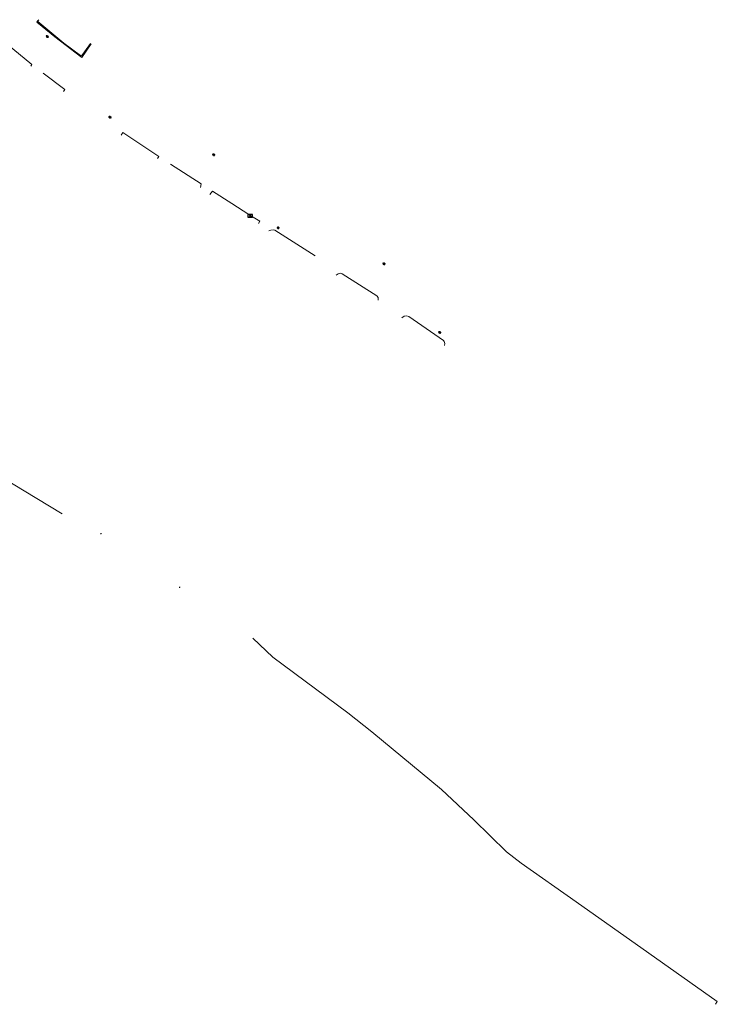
# Model space of a CAD drawing. Header units: metres. Extents: x 201324 to 204859, y 395661 to 398070.
# Tile 28 of 30: x 203459 to 203645, y 396502 to 396765. Entities that reach past the tile are written whole.
import ezdxf
from ezdxf.enums import TextEntityAlignment as Align

# ---------------------------------------------------------------- set-up
doc = ezdxf.new("R2010")
doc.units = ezdxf.units.M
for name, color, linetype, lineweight in [('B-ME-IE-MEUBILAIR_WEGMEUBILAIR_LICHTMAST-S', 7, 'Continuous', 25), ('B-ME-IE-TERREINAFSCHEIDING_KUNSTMATIG_HEKWERK-G', 20, 'IE-TERREINAFSCHEIDING-KUNSTMATIG', 18), ('B-ME-IE-TERREINAFSCHEIDING_KUNSTMATIG_HEKWERK_RASTER-G', 30, 'IE-TERREINAFSCHEIDING-KUNSTMATIG', 18), ('B-ME-IE-TERREINAFSCHEIDING_KUNSTMATIG_MUUR-G', 90, 'IE-TERREINAFSCHEIDING-KUNSTMATIG-DICHT', 18), ('B-ME-IE-TERREINAFSCHEIDING_NATUURLIJK_HAAG-G', 60, 'IE-TERREINAFSCHEIDING-NATUURLIJK-HAAG', 18), ('B-ME-KL-ET_LS_SR_KAST-S', 190, 'Continuous', 25), ('B-ME-OG-HOOGTEPUNT-S', 7, 'Continuous', 25)]:
    doc.layers.add(name, color=color, linetype=linetype, lineweight=lineweight)
doc.styles.add('NLCS-ISO', font='txt', dxfattribs={"height": 1.8})
doc.styles.add('NLCS-ISO-ANNOTATIVE-T18', font='txt', dxfattribs={"height": 1.8})
doc.linetypes.add('IE-TERREINAFSCHEIDING-KUNSTMATIG', pattern='A,4,[82,NLCS.SHX,S=0.75,R=90,X=0,Y=0],4,-2', length=10)
doc.linetypes.add('IE-TERREINAFSCHEIDING-KUNSTMATIG-DICHT', pattern='A,8,-1,[82,NLCS.SHX,S=0.75,R=90,X=0,Y=0],-1', length=10)
doc.linetypes.add('IE-TERREINAFSCHEIDING-NATUURLIJK-HAAG', pattern='A,7,-1.5,[67,NLCS.SHX,S=0.75,R=45,X=0,Y=0],-1.5', length=10)

# ---------------------------------------------------------------- blocks, each defined once
blk = doc.blocks.new('B-SIE-WEG_LICHTMAST-SO')
at = {"color": 0, "linetype": 'ByBlock', "lineweight": -2}
for points in [[(-0.8, 0.4), (-1.5, 0.9)], [(-0.8, 0.3), (0.8, 0.3)], [(0, 0.9), (0, 1.8)], [(0.8, 0.4), (1.5, 0.9)], [(-0.8, -0.4), (-1.5, -0.9)], [(-0.8, -0.3), (0.8, -0.3)], [(0, -0.9), (0, -1.8)], [(0.8, -0.4), (1.5, -0.9)]]:
    blk.add_lwpolyline(points, dxfattribs=at)
blk.add_circle((0, 0), 0.875, dxfattribs=at)
at = {"color": 0, "linetype": 'ByBlock', "lineweight": -2, "style": 'NLCS-ISO-ANNOTATIVE-T18'}
blk.add_attdef('SYMBOOL', (2.5, -2.5), '', height=1.8, dxfattribs=at)
blk = doc.blocks.new('SKL-ET_TERREINKAST-SO')
h = blk.add_hatch(color=256)
edge = h.paths.add_edge_path()
edge.add_line((-0.1, 1.2), (-0.7, -0.4))
edge.add_line((-0.7, -0.4), (0.1, -0.1))
edge.add_line((0.1, -0.1), (-0.1, -0.7))
edge.add_line((-0.1, -0.7), (-0.3, -0.6))
edge.add_line((-0.3, -0.6), (-0.1, -1.2))
edge.add_line((-0.1, -1.2), (0.4, -0.8))
edge.add_line((0.4, -0.8), (0.2, -0.8))
edge.add_line((0.2, -0.8), (0.5, 0.4))
edge.add_line((0.5, 0.4), (-0.1, 0.1))
edge.add_line((-0.1, 0.1), (0.4, 1.1))
edge.add_arc((0.3, 1.5), 0.446, 218.3775, 285.2204, ccw=False)
for p, q in [((3.2, 1.8), (-3.2, 1.8)), ((-3.2, 1.8), (-3.2, -1.8)), ((3.2, -1.8), (3.2, 1.8)), ((-3.2, -1.8), (3.2, -1.8))]:
    blk.add_line(p, q)
at = {"flags": 128}
blk.add_lwpolyline([(-0.1, 1.2), (-0.7, -0.4), (0.1, -0.1), (-0.1, -0.7), (-0.3, -0.6), (-0.1, -1.2), (0.4, -0.8), (0.2, -0.8), (0.5, 0.4), (-0.1, 0.1), (0.4, 1.1, -0.300218)], format="xyb", close=True, dxfattribs=at)
at = {"style": 'NLCS-ISO'}
blk.add_attdef('TYPE', text='', height=1.8, dxfattribs=at).set_placement((0, 3.5), align=Align.MIDDLE_CENTER)
blk = doc.blocks.new('SOG-HOOGTEPUNT-SO')
for p, q in [((-0.5, 0), (0.5, 0)), ((0, 0.5), (0, -0.5))]:
    blk.add_line(p, q)

msp = doc.modelspace()

# ---------------------------------------------------------------- linework, layer by layer
at = {"layer": 'B-ME-IE-TERREINAFSCHEIDING_KUNSTMATIG_HEKWERK-G'}
for points in [[(203470.16, 396632.72, 16.14), (203450.25, 396644.73, 16.17), (203434.22, 396654.39, 16.1), (203413.81, 396666.18, 15.64), (203391.25, 396679.21, 15.5)], [(203644.85, 396501.58, 14.92), (203645.29, 396502.33, 14.95), (203627.01, 396515.26, 15.06), (203607.53, 396529, 15.18), (203592.85, 396539.29, 15.22)]]:
    msp.add_polyline3d(points, dxfattribs=at)
at = {"layer": 'B-ME-IE-TERREINAFSCHEIDING_KUNSTMATIG_HEKWERK_RASTER-G'}
for points in [[(203463.69, 396764.55, 15.69), (203463.38, 396764.11, 15.58), (203468.26, 396760.22, 15.61), (203475.43, 396754.68, 15.65), (203477.92, 396758.3, 15.78)], [(203592.85, 396539.29, 15.22), (203588.96, 396542.34, 15.26), (203580.19, 396550.91, 15.37), (203571.62, 396559.02, 15.55), (203552.97, 396574.43, 16.05), (203546.51, 396579.46, 16.01), (203526.52, 396594.38, 15.91)]]:
    msp.add_polyline3d(points, dxfattribs=at)
at = {"layer": 'B-ME-IE-TERREINAFSCHEIDING_KUNSTMATIG_MUUR-G'}
for points in [[(203461.83, 396752.33, 15.73), (203462.11, 396752.77, 15.63), (203454, 396759.46, 15.58), (203453.7, 396759.11, 15.71), (203452.7, 396759.95, 15.63), (203452.98, 396760.32, 15.6), (203452.83, 396760.45, 15.6)], [(203470.59, 396745.58, 15.8), (203470.91, 396746.09, 15.68), (203465.08, 396750.51, 15.65)], [(203495.64, 396727.64, 15.78), (203495.99, 396728.18, 15.68), (203486.44, 396734.64, 15.72), (203485.92, 396733.91, 15.9)], [(203507.18, 396719.91, 15.9), (203507.35, 396720.87, 15.72), (203499.14, 396726.14, 15.68)], [(203520.08, 396712.68, 15.77), (203515.54, 396715.62, 15.74), (203510.38, 396718.96, 15.73), (203509.7, 396718.03, 15.8)], [(203537.77, 396701.67, 15.81), (203527.05, 396708.54, 15.78), (203526.59, 396708.58, 15.85), (203525.96, 396708.49, 15.91), (203525.43, 396708.3, 15.97)], [(203554.61, 396689.77, 15.93), (203554.68, 396690.18, 15.86), (203554.61, 396690.52, 15.82), (203554.32, 396690.92, 15.83), (203545.07, 396696.85, 15.88), (203544.54, 396696.99, 15.9), (203543.92, 396696.81, 15.97), (203543.45, 396696.46, 16.09)], [(203572.39, 396677.7, 15.93), (203572.49, 396678.22, 15.89), (203572.33, 396678.75, 15.84), (203572.07, 396679.05, 15.86), (203562.83, 396685.42, 15.82), (203562.25, 396685.57, 15.88), (203561.62, 396685.51, 15.97), (203561.01, 396685.12, 16.18)]]:
    msp.add_polyline3d(points, dxfattribs=at)
at = {"layer": 'B-ME-IE-TERREINAFSCHEIDING_NATUURLIJK_HAAG-G'}
for points in [[(203477.77, 396758.38, 15.81), (203475.49, 396755.16, 15.67), (203475.35, 396755.09, 15.65), (203475.07, 396755.16, 15.65), (203470.63, 396758.54, 15.66), (203463.71, 396764.32, 15.61), (203463.69, 396764.41, 15.62), (203463.92, 396764.77, 15.7)], [(203522.68, 396710.28, 15.97), (203523.02, 396710.9, 15.88), (203520.76, 396712.21, 15.8), (203520.08, 396712.68, 15.77)], [(203526.52, 396594.38, 15.91), (203521.13, 396599.41, 15.8)]]:
    msp.add_polyline3d(points, dxfattribs=at)

# ---------------------------------------------------------------- block references
at = {"layer": 'B-ME-IE-MEUBILAIR_WEGMEUBILAIR_LICHTMAST-S', "xscale": 0.2, "yscale": 0.2, "zscale": 0.2}
for p in [(203466.23, 396760.26, 15.59), (203482.96, 396738.68, 15.65), (203510.71, 396728.67, 15.7), (203527.92, 396709.15, 15.72), (203556.24, 396699.48, 15.75), (203571.11, 396681.19, 15.8)]:
    msp.add_blockref('B-SIE-WEG_LICHTMAST-SO', p, dxfattribs=at)
at = {"layer": 'B-ME-KL-ET_LS_SR_KAST-S', "xscale": 0.2, "yscale": 0.2, "zscale": 0.2}
msp.add_blockref('SKL-ET_TERREINKAST-SO', (203520.43, 396712.33, 15.76), dxfattribs=at)
at = {"layer": 'B-ME-OG-HOOGTEPUNT-S', "xscale": 0.2, "yscale": 0.2, "zscale": 0.2}
for p in [(203480.51, 396627.44, 16.15), (203501.58, 396613.05, 15.78)]:
    msp.add_blockref('SOG-HOOGTEPUNT-SO', p, dxfattribs=at)

doc.saveas('drawing.dxf')
